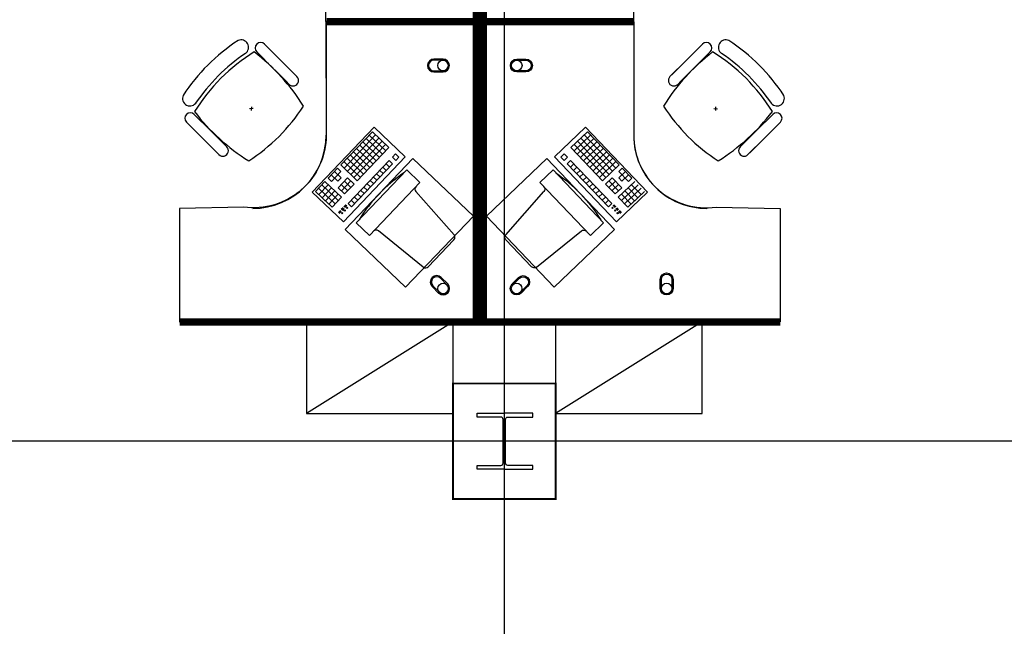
# Model space of a CAD drawing. Header units: millimetres. Extents: x -312551 to 250764, y -35891 to 59426.
# Tile 122 of 256: x -107456 to -102081, y 42999 to 46311. Entities that reach past the tile are written whole.
import ezdxf

# ---------------------------------------------------------------- set-up
doc = ezdxf.new("R2010")
doc.units = ezdxf.units.MM
doc.header["$LTSCALE"] = 2.5
for name, color, linetype in [('FO-00 - FURN$0$FURNITURE', 22, 'Continuous'), ('FO-00 - FURN$0$SP-01$0$FIT-OUT$0$FURNITURE', 22, 'Continuous'), ('NF-AS BUILT', 7, 'Continuous'), ('NF-GRIDS', 252, 'Continuous'), ('NF-SPAN', 150, 'Continuous'), ('NF-Steel columns', 6, 'Continuous')]:
    doc.layers.add(name, color=color, linetype=linetype)

# ---------------------------------------------------------------- blocks, each defined once
blk = doc.blocks.new('305')
at = {"layer": 'NF-Steel columns', "color": 2, "linetype": 'Continuous'}
for points in [[(0, -152.5), (-156, -152.5), (-156, -132), (-19.2, -132, 0.414214), (-6.5, -119.3), (-6.5, 119.3, 0.414214), (-19.2, 132), (-156, 132), (-156, 152.5), (0, 152.5)], [(0, -152.5), (149, -152.5), (149, -132), (19.2, -132, -0.414214), (6.5, -119.3), (6.5, 119.3, -0.414214), (19.2, 132), (149, 132), (149, 152.5), (0, 152.5)]]:
    blk.add_lwpolyline(points, format="xyb", dxfattribs=at)
blk = doc.blocks.new('FO-00 - FURN$0$SP-01$0$FIT-OUT$0$PC')
at = {"layer": 'FO-00 - FURN$0$SP-01$0$FIT-OUT$0$FURNITURE', "linetype": 'Continuous'}
for p, q in [((241.8, -93.1), (98, -236.8)), ((268.8, -92), (509.4, -294.6)), ((96.9, -263.9), (299.5, -504.5))]:
    blk.add_line(p, q, dxfattribs=at)
blk.add_lwpolyline([(276, -553.9), (346.7, -624.6), (629.5, -341.8), (558.8, -271)], close=True, dxfattribs=at)
for centre, radius, start, end in [((255.9, -107.2), 20, 49.8991, 135), ((112.2, -251), 20, 135, 220.1009), ((522.3, -279.3), 20, 229.8991, 315), ((-109.9, 114.8), 864, 303.1779, 326.8221), ((284.2, -517.4), 20, 315, 40.1009)]:
    blk.add_arc(centre, radius, start, end, dxfattribs=at)
blk = doc.blocks.new('FO-00 - FURN$0$cab-800')
at = {"layer": 'FO-00 - FURN$0$FURNITURE', "color": 9}
blk.add_line((0, 0), (800, 500), dxfattribs=at)
at = {"layer": 'FO-00 - FURN$0$FURNITURE'}
blk.add_lwpolyline([(0, 0), (800, 0), (800, 500), (0, 500)], close=True, dxfattribs=at)

msp = doc.modelspace()

# ---------------------------------------------------------------- linework, layer by layer
at = {"layer": 'FO-00 - FURN$0$FURNITURE', "color": 8, "extrusion": (6.58823e-06, -1.6454e-07, 1)}
msp.add_line((-105214.1, 46301.4), (-105784.1, 46301.5, 0), dxfattribs=at)
at = {"layer": 'FO-00 - FURN$0$FURNITURE', "color": 8, "extrusion": (6.58823e-06, 1.6454e-07, 1)}
msp.add_line((-105214.1, 46299.7), (-105784.1, 46299.6, 0), dxfattribs=at)
at = {"layer": 'FO-00 - FURN$0$FURNITURE', "color": 8}
for p, q in [((-105783, 46280.7, 0), (-105783, 45680.7, 0)), ((-104103.9, 46280.7, 0), (-104103.9, 45680.7, 0)), ((-106119.3, 46177.5, 0), (-106030.7, 46088.9, 0)), ((-103728.5, 46177.5, 0), (-103817.1, 46088.9, 0)), ((-106223.3, 46127.1, 0), (-106223.3, 46127, 0)), ((-106161.8, 46135, 0), (-106073.2, 46046.4, 0)), ((-105951.9, 46010, 0), (-106093.3, 46151.4, 0)), ((-103896, 46010, 0), (-103754.5, 46151.4, 0)), ((-103686.1, 46135, 0), (-103774.7, 46046.4, 0)), ((-103624.5, 46127.1, 0), (-103624.6, 46127, 0)), ((-105994.3, 45967.6, 0), (-106135.7, 46109, 0)), ((-105942.1, 46000.3, 0), (-106030.7, 46088.9, 0)), ((-103905.7, 46000.3, 0), (-103817.1, 46088.9, 0)), ((-103853.5, 45967.6, 0), (-103712.1, 46109, 0)), ((-105984.6, 45957.8, 0), (-106073.2, 46046.4, 0)), ((-103863.3, 45957.8, 0), (-103774.7, 46046.4, 0)), ((-106180.8, 45825.6, 0), (-106200.8, 45824.6, 0)), ((-106190.3, 45835.1, 0), (-106191.3, 45815.1, 0)), ((-103667.1, 45825.6, 0), (-103647.1, 45824.6, 0)), ((-103657.6, 45835.1, 0), (-103656.6, 45815.1, 0)), ((-106545.1, 45751.7, 0), (-106456.5, 45663.1, 0)), ((-106502.7, 45794.1, 0), (-106414.1, 45705.5, 0)), ((-103345.1, 45794.1, 0), (-103433.7, 45705.5, 0)), ((-103302.7, 45751.7, 0), (-103391.3, 45663.1, 0)), ((-106377.7, 45584.2, 0), (-106519.1, 45725.6, 0)), ((-106325.5, 45616.9, 0), (-106414.1, 45705.5, 0)), ((-105858.9, 45369.4, 0), (-105520.6, 45723.9, 0)), ((-105530.6, 45698.9, 0), (-105703.2, 45518, 0)), ((-105530.6, 45698.9, 0), (-105440.2, 45612.6, 0)), ((-105530.6, 45698.9, 0), (-105440.2, 45612.6, 0)), ((-105530.6, 45698.9, 0), (-105440.2, 45612.6, 0)), ((-105520.6, 45723.9, 0), (-105350.6, 45561.6, 0)), ((-105520.6, 45723.9, 0), (-105350.6, 45561.6, 0)), ((-105520.6, 45723.9, 0), (-105350.6, 45561.6, 0)), ((-104366.3, 45723.9, 0), (-104536.3, 45561.6, 0)), ((-104366.3, 45723.9, 0), (-104536.3, 45561.6, 0)), ((-104366.3, 45723.9, 0), (-104536.3, 45561.6, 0)), ((-104356.3, 45698.9, 0), (-104446.7, 45612.6, 0)), ((-104356.3, 45698.9, 0), (-104446.7, 45612.6, 0)), ((-104356.3, 45698.9, 0), (-104446.7, 45612.6, 0)), ((-104028.1, 45369.4, 0), (-104366.3, 45723.9, 0)), ((-104356.3, 45698.9, 0), (-104183.7, 45518, 0)), ((-103522.3, 45616.9, 0), (-103433.7, 45705.5, 0)), ((-103470.2, 45584.2, 0), (-103328.8, 45725.6, 0)), ((-106367.9, 45574.5, 0), (-106456.5, 45663.1, 0)), ((-105512.5, 45681.6, 0), (-105685.1, 45500.7, 0)), ((-105494.4, 45664.3, 0), (-105667, 45483.5, 0)), ((-105476.4, 45647.1, 0), (-105648.9, 45466.2, 0)), ((-105582.4, 45644.6, 0), (-105492, 45558.3, 0)), ((-105565.1, 45662.7, 0), (-105474.7, 45576.4, 0)), ((-105547.9, 45680.8, 0), (-105457.4, 45594.5, 0)), ((-104339.1, 45680.8, 0), (-104429.5, 45594.5, 0)), ((-104321.8, 45662.7, 0), (-104412.2, 45576.4, 0)), ((-104410.6, 45647.1, 0), (-104238, 45466.2, 0)), ((-104304.5, 45644.6, 0), (-104395, 45558.3, 0)), ((-104392.5, 45664.3, 0), (-104219.9, 45483.5, 0)), ((-104374.4, 45681.6, 0), (-104201.8, 45500.7, 0)), ((-103479.9, 45574.5, 0), (-103391.3, 45663.1, 0)), ((-105634.2, 45590.3, 0), (-105543.7, 45504, 0)), ((-105458.3, 45629.8, 0), (-105630.9, 45449, 0)), ((-105616.9, 45608.4, 0), (-105526.5, 45522.1, 0)), ((-105440.2, 45612.6, 0), (-105612.8, 45431.7, 0)), ((-105599.6, 45626.5, 0), (-105509.2, 45540.2, 0)), ((-104446.7, 45612.6, 0), (-104274.2, 45431.7, 0)), ((-104428.7, 45629.8, 0), (-104256.1, 45449, 0)), ((-104287.3, 45626.5, 0), (-104377.7, 45540.2, 0)), ((-104270, 45608.4, 0), (-104360.4, 45522.1, 0)), ((-104252.8, 45590.3, 0), (-104343.2, 45504, 0)), ((-105350.6, 45561.6, 0), (-105688.9, 45207.1, 0)), ((-105685.9, 45536.1, 0), (-105595.5, 45449.8, 0)), ((-105668.7, 45554.2, 0), (-105578.3, 45467.9, 0)), ((-105438.5, 45541.9, 0), (-105662.9, 45306.7, 0)), ((-105651.4, 45572.3, 0), (-105561, 45486, 0)), ((-105438.5, 45541.9, 0), (-105420.4, 45524.6, 0)), ((-105404, 45578, 0), (-105421.3, 45560, 0)), ((-105421.3, 45560, 0), (-105403.2, 45542.7, 0)), ((-105404, 45578, 0), (-105385.9, 45560.8, 0)), ((-105404, 45578, 0), (-105385.9, 45560.8, 0)), ((-105404, 45578, 0), (-105385.9, 45560.8, 0)), ((-105385.9, 45560.8, 0), (-105403.2, 45542.7, 0)), ((-104536.3, 45561.6, 0), (-104198.1, 45207.1, 0)), ((-104482.9, 45578, 0), (-104501, 45560.8, 0)), ((-104482.9, 45578, 0), (-104501, 45560.8, 0)), ((-104482.9, 45578, 0), (-104501, 45560.8, 0)), ((-104501, 45560.8, 0), (-104483.7, 45542.7, 0)), ((-104465.7, 45560, 0), (-104483.7, 45542.7, 0)), ((-104482.9, 45578, 0), (-104465.7, 45560, 0)), ((-104448.4, 45541.9, 0), (-104466.5, 45524.6, 0)), ((-104448.4, 45541.9, 0), (-104224, 45306.7, 0)), ((-104235.5, 45572.3, 0), (-104325.9, 45486, 0)), ((-104218.2, 45554.2, 0), (-104308.7, 45467.9, 0)), ((-104201, 45536.1, 0), (-104291.4, 45449.8, 0)), ((-105720.5, 45499.9, 0), (-105772.2, 45445.7, 0)), ((-105702.4, 45482.7, 0), (-105754.2, 45428.4, 0)), ((-105737.7, 45481.8, 0), (-105701.6, 45447.3, 0)), ((-105720.5, 45499.9, 0), (-105702.4, 45482.7, 0)), ((-105703.2, 45518, 0), (-105612.8, 45431.7, 0)), ((-105420.4, 45524.6, 0), (-105644.8, 45289.5, 0)), ((-105490.3, 45487.6, 0), (-105472.2, 45470.4, 0)), ((-105473, 45505.7, 0), (-105455, 45488.4, 0)), ((-105455.8, 45523.8, 0), (-105437.7, 45506.5, 0)), ((-104466.5, 45524.6, 0), (-104242.1, 45289.5, 0)), ((-104431.1, 45523.8, 0), (-104449.2, 45506.5, 0)), ((-104413.9, 45505.7, 0), (-104432, 45488.4, 0)), ((-104396.6, 45487.6, 0), (-104414.7, 45470.4, 0)), ((-104183.7, 45518, 0), (-104274.2, 45431.7, 0)), ((-104149.2, 45481.8, 0), (-104185.4, 45447.3, 0)), ((-104166.5, 45499.9, 0), (-104184.5, 45482.7, 0)), ((-104184.5, 45482.7, 0), (-104132.8, 45428.4, 0)), ((-104166.5, 45499.9, 0), (-104114.7, 45445.7, 0)), ((-105789.5, 45427.6, 0), (-105841.3, 45373.3, 0)), ((-105789.5, 45427.6, 0), (-105699.1, 45341.3, 0)), ((-105772.2, 45445.7, 0), (-105754.2, 45428.4, 0)), ((-105755, 45463.7, 0), (-105718.8, 45429.2, 0)), ((-105701.6, 45447.3, 0), (-105718.8, 45429.2, 0)), ((-105666.2, 45448.1, 0), (-105718, 45393.9, 0)), ((-105648.1, 45430.9, 0), (-105699.9, 45376.6, 0)), ((-105683.5, 45430, 0), (-105647.3, 45395.5, 0)), ((-105666.2, 45448.1, 0), (-105630, 45413.6, 0)), ((-105542.1, 45433.4, 0), (-105524, 45416.1, 0)), ((-105524.8, 45451.4, 0), (-105506.7, 45434.2, 0)), ((-105507.6, 45469.5, 0), (-105489.5, 45452.3, 0)), ((-104379.4, 45469.5, 0), (-104397.4, 45452.3, 0)), ((-104362.1, 45451.4, 0), (-104380.2, 45434.2, 0)), ((-104344.8, 45433.4, 0), (-104362.9, 45416.1, 0)), ((-104220.7, 45448.1, 0), (-104256.9, 45413.6, 0)), ((-104203.5, 45430, 0), (-104239.6, 45395.5, 0)), ((-104238.8, 45430.9, 0), (-104187, 45376.6, 0)), ((-104220.7, 45448.1, 0), (-104168.9, 45393.9, 0)), ((-104097.4, 45427.6, 0), (-104187.9, 45341.3, 0)), ((-104185.4, 45447.3, 0), (-104168.1, 45429.2, 0)), ((-104131.9, 45463.7, 0), (-104168.1, 45429.2, 0)), ((-104114.7, 45445.7, 0), (-104132.8, 45428.4, 0)), ((-105688.9, 45207.1, 0), (-105858.9, 45369.4, 0)), ((-105841.3, 45373.3, 0), (-105768.9, 45304.3, 0)), ((-105824, 45391.4, 0), (-105751.7, 45322.4, 0)), ((-105771.4, 45410.3, 0), (-105823.2, 45356, 0)), ((-105806.8, 45409.5, 0), (-105734.4, 45340.4, 0)), ((-105753.3, 45393, 0), (-105805.1, 45338.8, 0)), ((-105735.2, 45375.8, 0), (-105787, 45321.5, 0)), ((-105735.2, 45375.8, 0), (-105787, 45321.5, 0)), ((-105718, 45393.9, 0), (-105681.8, 45359.4, 0)), ((-105700.7, 45412, 0), (-105664.6, 45377.4, 0)), ((-105630, 45413.6, 0), (-105681.8, 45359.4, 0)), ((-105593.9, 45379.1, 0), (-105575.8, 45361.8, 0)), ((-105576.6, 45397.2, 0), (-105558.5, 45379.9, 0)), ((-105559.3, 45415.3, 0), (-105541.3, 45398, 0)), ((-104327.6, 45415.3, 0), (-104345.7, 45398, 0)), ((-104310.3, 45397.2, 0), (-104328.4, 45379.9, 0)), ((-104293.1, 45379.1, 0), (-104311.2, 45361.8, 0)), ((-104256.9, 45413.6, 0), (-104205.1, 45359.4, 0)), ((-104186.2, 45412, 0), (-104222.4, 45377.4, 0)), ((-104168.9, 45393.9, 0), (-104205.1, 45359.4, 0)), ((-104198.1, 45207.1, 0), (-104028.1, 45369.4, 0)), ((-104080.2, 45409.5, 0), (-104152.5, 45340.4, 0)), ((-104151.7, 45375.8, 0), (-104099.9, 45321.5, 0)), ((-104151.7, 45375.8, 0), (-104099.9, 45321.5, 0)), ((-104062.9, 45391.4, 0), (-104135.3, 45322.4, 0)), ((-104133.6, 45393, 0), (-104081.8, 45338.8, 0)), ((-104045.6, 45373.3, 0), (-104118, 45304.3, 0)), ((-104115.5, 45410.3, 0), (-104063.7, 45356, 0)), ((-105787, 45321.5, 0), (-105750.8, 45287, 0)), ((-105769.8, 45339.6, 0), (-105733.6, 45305.1, 0)), ((-105717.2, 45358.5, 0), (-105768.9, 45304.3, 0)), ((-105717.2, 45358.5, 0), (-105768.9, 45304.3, 0)), ((-105752.5, 45357.7, 0), (-105716.3, 45323.2, 0)), ((-105699.1, 45341.3, 0), (-105750.8, 45287, 0)), ((-105645.6, 45324.8, 0), (-105627.6, 45307.6, 0)), ((-105628.4, 45342.9, 0), (-105610.3, 45325.7, 0)), ((-105611.1, 45361, 0), (-105593, 45343.7, 0)), ((-104275.8, 45361, 0), (-104293.9, 45343.7, 0)), ((-104258.5, 45342.9, 0), (-104276.6, 45325.7, 0)), ((-104241.3, 45324.8, 0), (-104259.4, 45307.6, 0)), ((-104187.9, 45341.3, 0), (-104136.1, 45287, 0)), ((-104134.4, 45357.7, 0), (-104170.6, 45323.2, 0)), ((-104169.8, 45358.5, 0), (-104118, 45304.3, 0)), ((-104169.8, 45358.5, 0), (-104118, 45304.3, 0)), ((-104117.2, 45339.6, 0), (-104153.3, 45305.1, 0)), ((-104099.9, 45321.5, 0), (-104136.1, 45287, 0)), ((-105705.1, 45268.7, 0), (-105715.6, 45257.7, 0)), ((-105703.7, 45267.3, 0), (-105714.1, 45256.3, 0)), ((-105702.2, 45265.9, 0), (-105712.7, 45255, 0)), ((-105700.8, 45264.5, 0), (-105711.2, 45253.6, 0)), ((-105690.5, 45284, 0), (-105700.1, 45273.9, 0)), ((-105689.1, 45282.6, 0), (-105698.7, 45272.5, 0)), ((-105687.6, 45281.2, 0), (-105697.2, 45271.2, 0)), ((-105686.2, 45279.8, 0), (-105695.8, 45269.8, 0)), ((-105674.5, 45301.1, 0), (-105685.5, 45289.5, 0)), ((-105673.1, 45299.7, 0), (-105684.1, 45288.1, 0)), ((-105671.6, 45298.3, 0), (-105682.6, 45286.8, 0)), ((-105670.2, 45296.9, 0), (-105681.2, 45285.4, 0)), ((-105662.9, 45306.7, 0), (-105644.8, 45289.5, 0)), ((-104224, 45306.7, 0), (-104242.1, 45289.5, 0)), ((-104216.7, 45296.9, 0), (-104205.7, 45285.4, 0)), ((-104215.3, 45298.3, 0), (-104204.3, 45286.8, 0)), ((-104213.8, 45299.7, 0), (-104202.8, 45288.1, 0)), ((-104212.4, 45301.1, 0), (-104201.4, 45289.5, 0)), ((-104200.7, 45279.8, 0), (-104191.1, 45269.8, 0)), ((-104199.3, 45281.2, 0), (-104189.7, 45271.2, 0)), ((-104197.8, 45282.6, 0), (-104188.2, 45272.5, 0)), ((-104196.4, 45284, 0), (-104186.8, 45273.9, 0)), ((-104186.1, 45264.5, 0), (-104175.7, 45253.6, 0)), ((-104184.7, 45265.9, 0), (-104174.2, 45255, 0)), ((-104183.2, 45267.3, 0), (-104172.8, 45256.3, 0)), ((-104181.8, 45268.7, 0), (-104171.3, 45257.7, 0))]:
    msp.add_line(p, q, dxfattribs=at)
at = {"layer": 'FO-00 - FURN$0$FURNITURE', "color": 8, "extrusion": (-6.58823e-06, -1.6454e-07, 1)}
msp.add_line((-104672.9, 46301.4), (-104102.9, 46301.5, 0), dxfattribs=at)
at = {"layer": 'FO-00 - FURN$0$FURNITURE', "color": 8, "extrusion": (-6.58823e-06, 1.6454e-07, 1)}
msp.add_line((-104672.9, 46299.7), (-104102.9, 46299.6, 0), dxfattribs=at)
at = {"layer": 'FO-00 - FURN$0$FURNITURE', "color": 8, "const_width": 40, "elevation": 0}
for points in [[(-106583, 47940.5), (-104963, 47940.5), (-104963, 46300.6), (-105780.8, 46300.6)], [(-103303.9, 47940.5), (-104923.9, 47940.5), (-104923.9, 46300.6), (-104106.1, 46300.6)], [(-106583, 44660.7), (-104963, 44660.7), (-104963, 46300.6), (-105780.8, 46300.6)], [(-103303.9, 44660.7), (-104923.9, 44660.7), (-104923.9, 46300.6), (-104106.1, 46300.6)]]:
    msp.add_lwpolyline(points, dxfattribs=at)
at = {"layer": 'FO-00 - FURN$0$FURNITURE', "color": 8, "elevation": 0}
for points in [[(-105784.2, 46301.4), (-105783, 46920.5, 0.455459), (-106233, 47313.5), (-106583, 47320.5), (-106583, 47940.5), (-104963, 47940.5), (-104963, 46300.6)], [(-104102.7, 46301.4), (-104103.9, 46920.5, -0.455459), (-103654, 47313.5), (-103303.9, 47320.5), (-103303.9, 47940.5), (-104923.9, 47940.5), (-104923.9, 46300.6)], [(-105784.2, 46299.7), (-105783, 45680.7, -0.455459), (-106233, 45287.6), (-106583, 45280.7), (-106583, 44660.7), (-104963, 44660.7), (-104963, 46300.6)], [(-104102.7, 46299.7), (-104103.9, 45680.7, 0.455459), (-103654, 45287.6), (-103303.9, 45280.7), (-103303.9, 44660.7), (-104923.9, 44660.7), (-104923.9, 46300.6)], [(-105194.7, 46095.7, 1), (-105194.7, 46025.7), (-105144.7, 46025.7, 1), (-105144.7, 46095.7)], [(-105194.7, 46089.7, 1), (-105194.7, 46031.7), (-105144.7, 46031.7, 1), (-105144.7, 46089.7)], [(-104692.2, 46095.7, -1), (-104692.2, 46025.7), (-104742.2, 46025.7, -1), (-104742.2, 46095.7)], [(-104692.2, 46089.7, -1), (-104692.2, 46031.7), (-104742.2, 46031.7, -1), (-104742.2, 46089.7)], [(-105154.5, 44903.4, 1), (-105204, 44853.9), (-105168.7, 44818.6, 1), (-105119.2, 44868.1)], [(-105158.8, 44899.2, 1), (-105199.8, 44858.2), (-105164.4, 44822.8, 1), (-105123.4, 44863.8)], [(-104732.4, 44903.4, -1), (-104682.9, 44853.9), (-104718.2, 44818.6, -1), (-104767.7, 44868.1)], [(-104728.1, 44899.2, -1), (-104687.1, 44858.2), (-104722.5, 44822.8, -1), (-104763.5, 44863.8)], [(-103958.9, 44893.2, -1), (-103888.9, 44893.2), (-103888.9, 44843.2, -1), (-103958.9, 44843.2)], [(-103952.9, 44893.2, -1), (-103894.9, 44893.2), (-103894.9, 44843.2, -1), (-103952.9, 44843.2)]]:
    msp.add_lwpolyline(points, format="xyb", close=True, dxfattribs=at)
for points in [[(-105309.1, 45553.1), (-105679.1, 45165.3), (-105349.2, 44850.5), (-104979.2, 45238.3)], [(-104577.8, 45553.1), (-104207.8, 45165.3), (-104537.7, 44850.5), (-104907.7, 45238.3)]]:
    msp.add_lwpolyline(points, close=True, dxfattribs=at)
at = {"layer": 'FO-00 - FURN$0$FURNITURE', "color": 8}
for centre, radius in [((-105144.7, 46060.7, 0), 29), ((-104742.2, 46060.7, 0), 29), ((-105681.5, 45269.2, 0), 3), ((-105667.7, 45283.7, 0), 3), ((-104219.3, 45283.7, 0), 3), ((-104205.5, 45269.2, 0), 3), ((-105695.3, 45254.7, 0), 3), ((-104191.6, 45254.7, 0), 3), ((-105143.9, 44843.3, 0), 29), ((-104743, 44843.3, 0), 29), ((-103923.9, 44843.2, 0), 29)]:
    msp.add_circle(centre, radius, dxfattribs=at)
for centre, radius, start, end in [((-105722.3, 45356.1, 0), 1000, 122.7873, 147.213), ((-106246.7, 46160.2, 0), 40.4, 305.2098, 115.0684), ((-106140.6, 46156.2, 0), 30, 45.0002, 225.0002), ((-103707.3, 46156.2, 0), 30, 314.9998, 134.9998), ((-103601.2, 46160.2, 0), 40.4, 64.9316, 234.7902), ((-104125.6, 45356.1, 0), 1000, 32.787, 57.2127), ((-105650.9, 45283.2, 0), 1000, 121.6104, 148.2587), ((-105665, 45297.3, 0), 1000, 123.9367, 146.1444), ((-106862.2, 45241.1, 0), 1127.4, 32.0604, 52.4457), ((-102985.6, 45241.1, 0), 1127.4, 127.5543, 147.9396), ((-104196.9, 45283.2, 0), 1000, 31.7413, 58.3896), ((-104182.9, 45297.3, 0), 1000, 33.8556, 56.0633), ((-105963.4, 45979, 0), 30, 225.0002, 45.0002), ((-103884.5, 45979, 0), 30, 134.9998, 314.9998), ((-106526.3, 45880.5, 0), 40.4, 154.932, 331.9801), ((-103321.5, 45880.5, 0), 40.4, 208.0199, 25.068), ((-106523.9, 45772.9, 0), 30, 45.0002, 225.0002), ((-105607.2, 46496.1, 0), 1127.4, 217.5276, 237.9656), ((-106747.9, 46380.3, 0), 1000, 302.8675, 327.2662), ((-103099.9, 46380.3, 0), 1000, 212.7338, 237.1325), ((-104240.6, 46496.1, 0), 1127.4, 302.0344, 322.4724), ((-103323.9, 45772.9, 0), 30, 314.9998, 134.9998), ((-106183, 45680.7, 0), 400, 270.0002, 0.0002), ((-103703.9, 45680.7, 0), 400, 179.9998, 269.9998), ((-106346.7, 45595.7, 0), 30, 225.0002, 45.0002), ((-103501.1, 45595.7, 0), 30, 134.9998, 314.9998)]:
    msp.add_arc(centre, radius, start, end, dxfattribs=at)
at = {"layer": 'NF-AS BUILT', "color": 8, "const_width": 10}
msp.add_lwpolyline([(-105090, 44324.5), (-104530, 44324.5), (-104530, 43694.5), (-105090, 43694.5)], close=True, dxfattribs=at)
at = {"layer": 'NF-GRIDS', "color": 8}
for p, q in [((-104810, -27784), (-104810, 58409.3)), ((-43443, 44009.5), (-123470.9, 44009.5))]:
    msp.add_line(p, q, dxfattribs=at)

# ---------------------------------------------------------------- block references
at = {"layer": 'FO-00 - FURN$0$FURNITURE', "color": 8}
for name, p, rotation in [('FO-00 - FURN$0$SP-01$0$FIT-OUT$0$PC', (-104981.6, 44874.9, 0), 181.3405219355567), ('FO-00 - FURN$0$cab-800', (-105090, 44660.7), 180), ('FO-00 - FURN$0$cab-800', (-103730, 44660.6), 180)]:
    msp.add_blockref(name, p, dxfattribs=dict(at, rotation=rotation))
at = {"layer": 'FO-00 - FURN$0$FURNITURE', "color": 8, "extrusion": (2.60602e-30, 6.3055e-29, -1), "zscale": -1, "rotation": 181.3405219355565}
msp.add_blockref('FO-00 - FURN$0$SP-01$0$FIT-OUT$0$PC', (104905.3, 44874.9, 0), dxfattribs=at)
at = {"layer": 'NF-SPAN', "color": 8, "xscale": -1}
msp.add_blockref('305', (-104810, 44009.5), dxfattribs=at)

doc.saveas('drawing.dxf')
